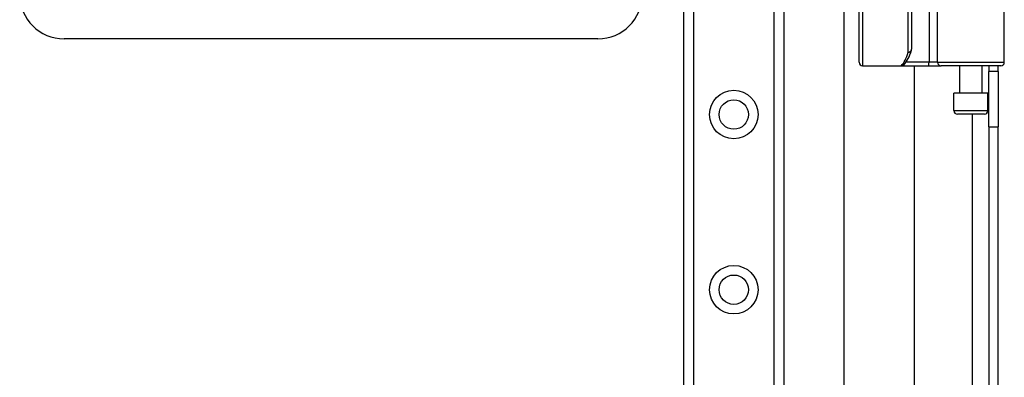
# Model space of a CAD drawing. Header units: inches. Extents: x 4 to 114, y 7 to 59.
# Tile 36 of 55: x 22.31 to 27.85, y 33.67 to 35.68. Entities that reach past the tile are written whole.
import ezdxf

# ---------------------------------------------------------------- set-up
doc = ezdxf.new("R2010")
doc.units = ezdxf.units.IN
doc.header["$MEASUREMENT"] = 0
doc.layers.add('Visible Edges(ANSI)', color=7, linetype='Continuous', lineweight=25)
doc.layers.add('Visible Tangent Edges(ANSI)', color=7, linetype='Continuous', lineweight=25)

msp = doc.modelspace()

# ---------------------------------------------------------------- linework, layer by layer
at = {"layer": 'Visible Edges(ANSI)'}
for p, q in [((26.045, 28.916), (26.045, 38.4278)), ((26.607, 38.4278), (26.607, 28.916)), ((26.9459, 31.1069), (26.9459, 36.237)), ((27.8465, 35.4416), (27.8465, 36.0263)), ((27.3258, 35.9219), (27.3258, 35.5157)), ((27.0305, 35.4416), (27.0305, 35.7308)), ((25.562, 35.5734), (22.562, 35.5734)), ((27.0502, 35.4219), (27.2697, 35.4219)), ((27.2697, 35.4219), (27.4191, 35.4219)), ((27.2819, 35.431), (27.2824, 35.4313)), ((27.3396, 35.4219), (27.3396, 31.9219)), ((27.4191, 35.4219), (27.4915, 35.4219)), ((27.8269, 35.4219), (27.4915, 35.4219)), ((27.5961, 35.2684), (27.5961, 35.4219)), ((27.722, 35.2684), (27.722, 35.4219)), ((27.759, 35.4219), (27.759, 35.3909)), ((27.812, 35.3909), (27.812, 35.4219)), ((27.759, 35.0789), (27.759, 35.3909)), ((27.812, 35.3909), (27.759, 35.3909)), ((27.812, 35.3909), (27.812, 35.0789)), ((27.7545, 35.2684), (27.5636, 35.2684)), ((27.5636, 35.17), (27.5636, 35.2684)), ((27.7545, 35.17), (27.7545, 35.2684)), ((27.7348, 35.1503), (27.5833, 35.1503)), ((27.759, 35.0789), (27.759, 32.2649)), ((27.812, 32.2649), (27.812, 35.0789))]:
    msp.add_line(p, q, dxfattribs=at)
at = {"layer": 'Visible Edges(ANSI)', "flags": 128}
msp.add_lwpolyline([(27.2824, 35.4313), (27.2893, 35.4376), (27.2955, 35.445), (27.3011, 35.4533), (27.3064, 35.4626), (27.3114, 35.4729), (27.3161, 35.4842), (27.3206, 35.4965), (27.325, 35.5099)], dxfattribs=at)
at = {"layer": 'Visible Edges(ANSI)'}
for centre in [(26.326, 35.1483), (26.326, 34.1641)]:
    msp.add_circle(centre, 0.0825, dxfattribs=at)
for centre, radius, start, end in [((22.562, 35.8234), 0.25, 180, 270), ((25.562, 35.8234), 0.25, 270, 0), ((27.3061, 35.5157), 0.0197, 342.9585, 0), ((27.0502, 35.4416), 0.0197, 180, 270), ((27.8269, 35.4416), 0.0197, 270, 0), ((27.5833, 35.17), 0.0197, 180, 270), ((27.7348, 35.17), 0.0197, 270, 0)]:
    msp.add_arc(centre, radius, start, end, dxfattribs=at)
at = {"layer": 'Visible Tangent Edges(ANSI)'}
for p, q in [((26.0989, 38.4278), (26.0989, 28.916)), ((26.5532, 28.916), (26.5532, 38.4278)), ((27.4236, 36.0263), (27.4236, 35.4416)), ((27.4718, 35.4416), (27.4718, 36.0263)), ((27.3061, 35.499), (27.3061, 35.9219)), ((27.0502, 35.723), (27.0502, 35.4219)), ((27.4236, 35.4416), (27.2929, 35.4416)), ((27.4718, 35.4416), (27.4236, 35.4416)), ((27.4718, 35.4416), (27.8465, 35.4416)), ((27.5636, 35.17), (27.7545, 35.17)), ((27.666, 35.1503), (27.666, 32.1936)), ((27.759, 35.0789), (27.812, 35.0789))]:
    msp.add_line(p, q, dxfattribs=at)
at = {"layer": 'Visible Tangent Edges(ANSI)', "flags": 128}
msp.add_lwpolyline([(27.2703, 35.4274), (27.2698, 35.427), (27.2693, 35.4266), (27.2689, 35.4261), (27.2684, 35.4258), (27.2681, 35.4254), (27.2678, 35.425), (27.2675, 35.4247), (27.2673, 35.4244), (27.2671, 35.4241), (27.2669, 35.4238), (27.2668, 35.4235), (27.2668, 35.4233), (27.2668, 35.4231), (27.2668, 35.4229), (27.2669, 35.4227), (27.267, 35.4225), (27.2672, 35.4224), (27.2674, 35.4223), (27.2677, 35.4222), (27.268, 35.4221), (27.2683, 35.422), (27.2687, 35.422), (27.2692, 35.4219), (27.2697, 35.4219)], dxfattribs=at)
at = {"layer": 'Visible Tangent Edges(ANSI)'}
for centre in [(26.326, 35.1483), (26.326, 34.1641)]:
    msp.add_circle(centre, 0.1363, dxfattribs=at)
for centre, major_axis, ratio, start_param, end_param in [((27.2566, 35.9219), (0, -0.5), 0.185699, 0.148494, 0.562654), ((27.3061, 35.5157), (0.0197, 0), 0.845842, 4.712389, 6.283185), ((27.3061, 35.5157), (0.0188, -0.0058), 0.834757, 4.962887, 6.283185), ((27.2697, 35.4416), (0, -0.0197), 0.985236, 0, 1.320384), ((27.2703, 35.4469), (0.012, -0.0156), 0.971402, 5.610492, 6.283185), ((27.4191, 35.4416), (0, -0.0197), 0.225879, 0, 1.570796), ((27.4915, 35.4416), (0, -0.0197), 0.998608, 4.712389, 6.283185)]:
    msp.add_ellipse(centre, major_axis=major_axis, ratio=ratio, start_param=start_param, end_param=end_param, dxfattribs=at)

doc.saveas('drawing.dxf')
